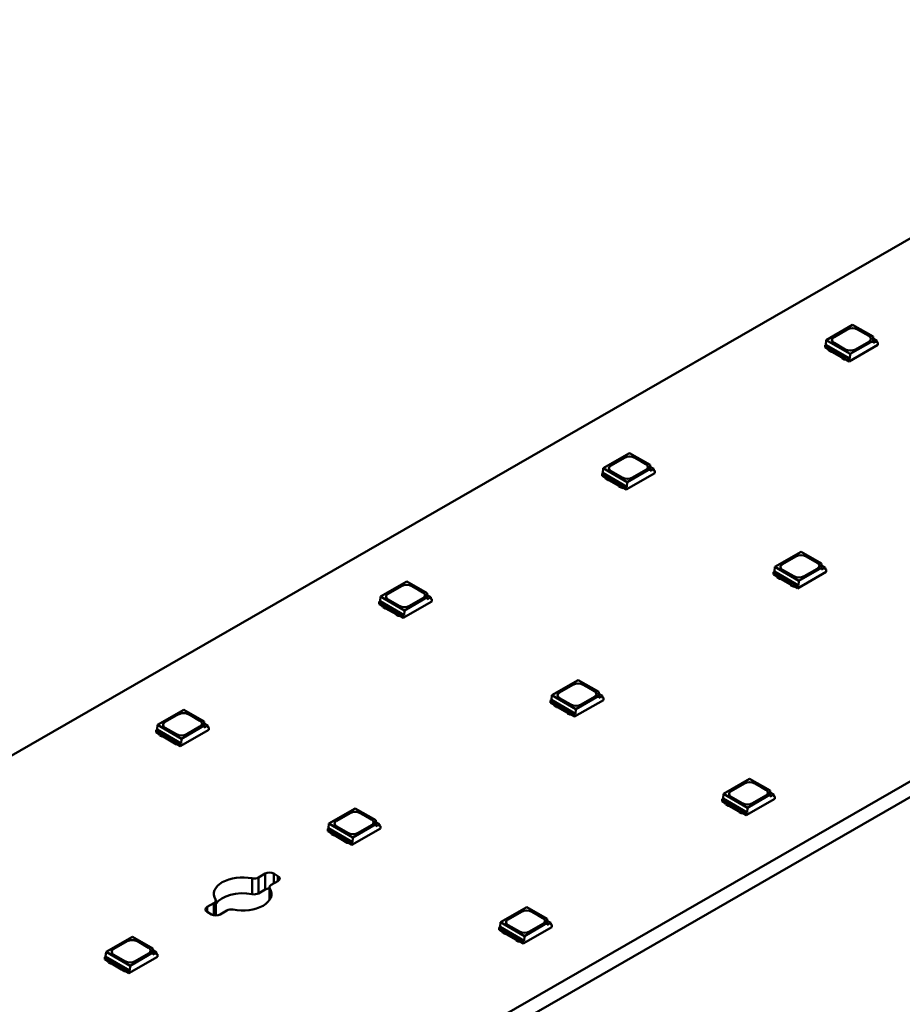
# Model space of a CAD drawing. Header units: millimetres. Extents: x 0 to 841, y 0 to 590.
# Tile 16 of 26: x 484 to 520, y 81 to 122. Entities that reach past the tile are written whole.
import ezdxf

# ---------------------------------------------------------------- set-up
doc = ezdxf.new("R2010")
doc.units = ezdxf.units.MM
doc.layers.add('Visible Edges(ISO)', color=7, linetype='Continuous', lineweight=50)
doc.layers.add('Visible Tangent Edges(ISO)', color=7, linetype='Continuous', lineweight=50)

msp = doc.modelspace()

# ---------------------------------------------------------------- linework, layer by layer
at = {"layer": 'Visible Edges(ISO)'}
for p, q in [((601.591, 159.597), (401.479, 44.36)), ((420.925, 33.162), (621.036, 148.399)), ((621.036, 147.745), (420.925, 32.508)), ((518.023, 109.276), (516.937, 108.65)), ((517.259, 108.775), (517.807, 109.09)), ((517.259, 108.771), (517.807, 109.086)), ((518.023, 109.276), (518.868, 108.789)), ((518.231, 109.09), (518.691, 108.826)), ((518.231, 109.086), (518.691, 108.822)), ((516.937, 108.65), (516.923, 108.458)), ((517.927, 108.08), (516.937, 108.65)), ((517.719, 108.266), (517.259, 108.53)), ((517.927, 108.08), (518.868, 108.622)), ((518.691, 108.581), (518.143, 108.266)), ((518.868, 108.622), (518.868, 108.789)), ((518.868, 108.715), (519.019, 108.627)), ((519.019, 108.627), (518.868, 108.54)), ((518.868, 108.54), (518.868, 108.622)), ((519.019, 108.627), (519.027, 108.53)), ((519.062, 108.55), (519.024, 108.572)), ((519.027, 108.53), (519.062, 108.55)), ((519.062, 108.452), (519.062, 108.55)), ((516.923, 108.458), (516.888, 108.438)), ((516.888, 108.34), (516.888, 108.438)), ((516.888, 108.438), (517.878, 107.868)), ((516.888, 108.34), (517.013, 108.268)), ((517.913, 107.888), (516.923, 108.458)), ((517.013, 108.305), (517.04, 108.259)), ((517.013, 108.265), (517.013, 108.268)), ((517.013, 108.265), (517.04, 108.218)), ((517.04, 108.259), (517.13, 108.207)), ((517.04, 108.218), (517.04, 108.259)), ((517.04, 108.218), (517.13, 108.166)), ((517.13, 108.207), (517.169, 108.206)), ((517.13, 108.166), (517.13, 108.207)), ((517.13, 108.166), (517.169, 108.165)), ((517.169, 108.206), (517.582, 107.968)), ((517.169, 108.165), (517.169, 108.206)), ((517.169, 108.165), (517.582, 107.928)), ((517.878, 107.77), (519.062, 108.452)), ((517.913, 107.888), (517.927, 108.08)), ((517.582, 107.968), (517.583, 107.946)), ((517.582, 107.928), (517.582, 107.968)), ((517.582, 107.928), (517.583, 107.905)), ((517.583, 107.946), (517.673, 107.894)), ((517.583, 107.905), (517.583, 107.946)), ((517.583, 107.905), (517.673, 107.853)), ((517.673, 107.894), (517.752, 107.879)), ((517.673, 107.853), (517.673, 107.894)), ((517.673, 107.853), (517.755, 107.838)), ((517.752, 107.842), (517.878, 107.77)), ((517.755, 107.838), (517.755, 107.841)), ((517.755, 107.838), (517.758, 107.839)), ((517.878, 107.868), (517.913, 107.888)), ((517.878, 107.77), (517.878, 107.868)), ((508.831, 103.982), (507.745, 103.357)), ((508.067, 103.481), (508.615, 103.797)), ((508.067, 103.477), (508.615, 103.793)), ((508.831, 103.982), (509.675, 103.496)), ((509.039, 103.797), (509.499, 103.532)), ((509.039, 103.793), (509.499, 103.528)), ((507.745, 103.357), (507.731, 103.165)), ((508.735, 102.787), (507.745, 103.357)), ((508.526, 102.972), (508.067, 103.237)), ((508.735, 102.787), (509.675, 103.329)), ((509.499, 103.288), (508.951, 102.972)), ((509.675, 103.329), (509.675, 103.496)), ((509.675, 103.421), (509.827, 103.334)), ((509.827, 103.334), (509.675, 103.247)), ((509.675, 103.247), (509.675, 103.329)), ((509.827, 103.334), (509.835, 103.236)), ((509.87, 103.257), (509.831, 103.279)), ((509.835, 103.236), (509.87, 103.257)), ((509.87, 103.158), (509.87, 103.257)), ((507.731, 103.165), (507.696, 103.145)), ((507.696, 103.046), (507.696, 103.145)), ((507.696, 103.145), (508.686, 102.574)), ((507.696, 103.046), (507.821, 102.974)), ((508.721, 102.595), (507.731, 103.165)), ((507.82, 102.972), (507.82, 102.975)), ((507.82, 102.972), (507.847, 102.925)), ((507.821, 103.011), (507.847, 102.965)), ((507.847, 102.965), (507.937, 102.914)), ((507.847, 102.925), (507.847, 102.965)), ((507.847, 102.925), (507.937, 102.873)), ((507.937, 102.914), (507.976, 102.913)), ((507.937, 102.873), (507.937, 102.914)), ((507.937, 102.873), (507.976, 102.872)), ((507.976, 102.913), (508.389, 102.675)), ((507.976, 102.872), (507.976, 102.913)), ((507.976, 102.872), (508.389, 102.634)), ((508.686, 102.476), (509.87, 103.158)), ((508.389, 102.675), (508.391, 102.652)), ((508.389, 102.634), (508.389, 102.675)), ((508.389, 102.634), (508.391, 102.611)), ((508.391, 102.652), (508.481, 102.6)), ((508.391, 102.611), (508.391, 102.652)), ((508.391, 102.611), (508.481, 102.56)), ((508.481, 102.6), (508.56, 102.585)), ((508.481, 102.56), (508.481, 102.6)), ((508.481, 102.56), (508.563, 102.544)), ((508.56, 102.549), (508.686, 102.476)), ((508.563, 102.544), (508.563, 102.547)), ((508.563, 102.544), (508.565, 102.546)), ((508.686, 102.574), (508.721, 102.595)), ((508.686, 102.476), (508.686, 102.574)), ((508.721, 102.595), (508.735, 102.787)), ((515.902, 99.91), (514.816, 99.285)), ((515.138, 99.409), (515.686, 99.725)), ((515.138, 99.405), (515.686, 99.721)), ((515.902, 99.91), (516.747, 99.424)), ((516.11, 99.725), (516.57, 99.46)), ((516.11, 99.721), (516.57, 99.456)), ((514.816, 99.285), (514.802, 99.093)), ((515.806, 98.715), (514.816, 99.285)), ((515.597, 98.9), (515.138, 99.165)), ((515.806, 98.715), (516.747, 99.257)), ((516.57, 99.216), (516.022, 98.9)), ((516.747, 99.257), (516.747, 99.424)), ((516.747, 99.349), (516.898, 99.262)), ((516.898, 99.262), (516.747, 99.175)), ((516.747, 99.175), (516.747, 99.257)), ((516.898, 99.262), (516.906, 99.164)), ((516.941, 99.185), (516.902, 99.207)), ((516.906, 99.164), (516.941, 99.185)), ((516.941, 99.086), (516.941, 99.185)), ((514.802, 99.093), (514.767, 99.073)), ((514.767, 98.974), (514.767, 99.073)), ((514.767, 99.073), (515.757, 98.503)), ((514.767, 98.974), (514.892, 98.902)), ((515.792, 98.523), (514.802, 99.093)), ((514.891, 98.9), (514.891, 98.903)), ((514.891, 98.9), (514.918, 98.853)), ((514.892, 98.939), (514.918, 98.893)), ((514.918, 98.893), (515.008, 98.842)), ((514.918, 98.853), (514.918, 98.893)), ((514.918, 98.853), (515.008, 98.801)), ((515.008, 98.842), (515.048, 98.841)), ((515.008, 98.801), (515.008, 98.842)), ((515.008, 98.801), (515.048, 98.8)), ((515.048, 98.841), (515.46, 98.603)), ((515.048, 98.8), (515.048, 98.841)), ((515.048, 98.8), (515.46, 98.562)), ((515.757, 98.404), (516.941, 99.086)), ((499.638, 98.689), (498.552, 98.063)), ((498.874, 98.188), (499.422, 98.503)), ((498.874, 98.184), (499.422, 98.499)), ((499.638, 98.689), (500.483, 98.202)), ((499.847, 98.503), (500.306, 98.239)), ((499.847, 98.499), (500.306, 98.234)), ((515.46, 98.603), (515.462, 98.58)), ((515.46, 98.562), (515.46, 98.603)), ((515.46, 98.562), (515.462, 98.539)), ((515.462, 98.58), (515.552, 98.528)), ((515.462, 98.539), (515.462, 98.58)), ((515.462, 98.539), (515.552, 98.488)), ((515.552, 98.528), (515.631, 98.513)), ((515.552, 98.488), (515.552, 98.528)), ((515.552, 98.488), (515.634, 98.472)), ((515.631, 98.477), (515.757, 98.404)), ((515.634, 98.472), (515.634, 98.475)), ((515.634, 98.472), (515.636, 98.474)), ((515.757, 98.503), (515.792, 98.523)), ((515.757, 98.404), (515.757, 98.503)), ((515.792, 98.523), (515.806, 98.715)), ((498.552, 98.063), (498.539, 97.871)), ((499.542, 97.493), (498.552, 98.063)), ((499.334, 97.679), (498.874, 97.943)), ((499.542, 97.493), (500.483, 98.035)), ((500.306, 97.994), (499.758, 97.679)), ((500.483, 98.035), (500.483, 98.202)), ((500.483, 98.128), (500.634, 98.04)), ((500.634, 98.04), (500.483, 97.953)), ((500.483, 97.953), (500.483, 98.035)), ((500.634, 98.04), (500.642, 97.943)), ((500.678, 97.963), (500.639, 97.985)), ((500.642, 97.943), (500.678, 97.963)), ((500.678, 97.865), (500.678, 97.963)), ((498.539, 97.871), (498.503, 97.851)), ((498.503, 97.753), (498.503, 97.851)), ((498.503, 97.851), (499.493, 97.281)), ((498.503, 97.753), (498.629, 97.681)), ((499.528, 97.301), (498.539, 97.871)), ((498.628, 97.678), (498.628, 97.681)), ((498.628, 97.678), (498.655, 97.631)), ((498.629, 97.717), (498.655, 97.672)), ((498.655, 97.672), (498.745, 97.62)), ((498.655, 97.631), (498.655, 97.672)), ((498.655, 97.631), (498.745, 97.579)), ((498.745, 97.62), (498.784, 97.619)), ((498.745, 97.579), (498.745, 97.62)), ((498.745, 97.579), (498.784, 97.578)), ((498.784, 97.619), (499.197, 97.381)), ((498.784, 97.578), (498.784, 97.619)), ((498.784, 97.578), (499.197, 97.341)), ((499.493, 97.183), (500.678, 97.865)), ((499.197, 97.381), (499.199, 97.359)), ((499.197, 97.341), (499.197, 97.381)), ((499.197, 97.341), (499.199, 97.318)), ((499.199, 97.359), (499.289, 97.307)), ((499.199, 97.318), (499.199, 97.359)), ((499.199, 97.318), (499.289, 97.266)), ((499.289, 97.307), (499.368, 97.292)), ((499.289, 97.266), (499.289, 97.307)), ((499.289, 97.266), (499.37, 97.25)), ((499.368, 97.255), (499.493, 97.183)), ((499.37, 97.25), (499.37, 97.254)), ((499.37, 97.25), (499.373, 97.252)), ((499.493, 97.281), (499.528, 97.301)), ((499.493, 97.183), (499.493, 97.281)), ((499.528, 97.301), (499.542, 97.493)), ((506.709, 94.617), (505.624, 93.991)), ((505.945, 94.116), (506.493, 94.431)), ((505.945, 94.112), (506.493, 94.427)), ((506.709, 94.617), (507.554, 94.13)), ((506.918, 94.431), (507.377, 94.167)), ((506.918, 94.427), (507.377, 94.163)), ((505.624, 93.991), (505.61, 93.799)), ((506.613, 93.421), (505.624, 93.991)), ((506.405, 93.607), (505.945, 93.871)), ((506.613, 93.421), (507.554, 93.963)), ((507.377, 93.922), (506.829, 93.607)), ((507.554, 93.963), (507.554, 94.13)), ((507.554, 94.056), (507.706, 93.968)), ((507.706, 93.968), (507.554, 93.881)), ((507.554, 93.881), (507.554, 93.963)), ((507.706, 93.968), (507.713, 93.871)), ((507.749, 93.891), (507.71, 93.913)), ((507.713, 93.871), (507.749, 93.891)), ((507.749, 93.793), (507.749, 93.891)), ((505.61, 93.799), (505.574, 93.779)), ((505.574, 93.681), (505.574, 93.779)), ((505.574, 93.779), (506.564, 93.209)), ((505.574, 93.681), (505.7, 93.609)), ((506.6, 93.229), (505.61, 93.799)), ((505.699, 93.606), (505.699, 93.609)), ((505.699, 93.606), (505.726, 93.559)), ((505.7, 93.646), (505.726, 93.6)), ((505.726, 93.6), (505.816, 93.548)), ((505.726, 93.559), (505.726, 93.6)), ((505.726, 93.559), (505.816, 93.507)), ((505.816, 93.548), (505.855, 93.547)), ((505.816, 93.507), (505.816, 93.548)), ((505.816, 93.507), (505.855, 93.506)), ((505.855, 93.547), (506.268, 93.309)), ((505.855, 93.506), (505.855, 93.547)), ((505.855, 93.506), (506.268, 93.269)), ((506.564, 93.111), (507.749, 93.793)), ((490.446, 93.395), (489.36, 92.77)), ((489.682, 92.894), (490.23, 93.21)), ((489.682, 92.89), (490.23, 93.206)), ((490.446, 93.395), (491.291, 92.909)), ((490.654, 93.21), (491.114, 92.945)), ((490.654, 93.206), (491.114, 92.941)), ((506.268, 93.309), (506.27, 93.287)), ((506.268, 93.269), (506.268, 93.309)), ((506.268, 93.269), (506.27, 93.246)), ((506.27, 93.287), (506.36, 93.235)), ((506.27, 93.246), (506.27, 93.287)), ((506.27, 93.246), (506.36, 93.194)), ((506.36, 93.235), (506.439, 93.22)), ((506.36, 93.194), (506.36, 93.235)), ((506.36, 93.194), (506.441, 93.179)), ((506.439, 93.183), (506.564, 93.111)), ((506.441, 93.179), (506.441, 93.182)), ((506.441, 93.179), (506.444, 93.18)), ((506.564, 93.209), (506.6, 93.229)), ((506.564, 93.111), (506.564, 93.209)), ((506.6, 93.229), (506.613, 93.421)), ((489.36, 92.77), (489.346, 92.578)), ((490.35, 92.2), (489.36, 92.77)), ((490.142, 92.385), (489.682, 92.65)), ((490.35, 92.2), (491.291, 92.741)), ((491.114, 92.701), (490.566, 92.385)), ((491.291, 92.741), (491.291, 92.909)), ((491.291, 92.834), (491.442, 92.747)), ((491.442, 92.747), (491.291, 92.66)), ((491.291, 92.66), (491.291, 92.741)), ((491.442, 92.747), (491.45, 92.649)), ((491.485, 92.669), (491.446, 92.692)), ((491.45, 92.649), (491.485, 92.669)), ((491.485, 92.571), (491.485, 92.669)), ((489.346, 92.578), (489.311, 92.557)), ((489.311, 92.459), (489.311, 92.557)), ((489.311, 92.557), (490.301, 91.987)), ((489.311, 92.459), (489.436, 92.387)), ((490.336, 92.008), (489.346, 92.578)), ((489.435, 92.385), (489.435, 92.388)), ((489.435, 92.385), (489.462, 92.337)), ((489.436, 92.424), (489.462, 92.378)), ((489.462, 92.378), (489.552, 92.327)), ((489.462, 92.337), (489.462, 92.378)), ((489.462, 92.337), (489.552, 92.286)), ((489.552, 92.327), (489.592, 92.326)), ((489.552, 92.286), (489.552, 92.327)), ((489.552, 92.286), (489.592, 92.285)), ((489.592, 92.326), (490.005, 92.088)), ((489.592, 92.285), (489.592, 92.326)), ((489.592, 92.285), (490.005, 92.047)), ((490.301, 91.889), (491.485, 92.571)), ((490.005, 92.088), (490.006, 92.065)), ((490.005, 92.047), (490.005, 92.088)), ((490.005, 92.047), (490.006, 92.024)), ((490.006, 92.065), (490.096, 92.013)), ((490.006, 92.024), (490.006, 92.065)), ((490.006, 92.024), (490.096, 91.972)), ((490.096, 92.013), (490.175, 91.998)), ((490.096, 91.972), (490.096, 92.013)), ((490.096, 91.972), (490.178, 91.957)), ((490.175, 91.962), (490.301, 91.889)), ((490.178, 91.957), (490.178, 91.96)), ((490.178, 91.957), (490.181, 91.959)), ((490.301, 91.987), (490.336, 92.008)), ((490.301, 91.889), (490.301, 91.987)), ((490.336, 92.008), (490.35, 92.2)), ((513.78, 90.545), (512.695, 89.919)), ((513.017, 90.044), (513.565, 90.359)), ((513.017, 90.04), (513.565, 90.355)), ((513.78, 90.545), (514.625, 90.058)), ((513.989, 90.359), (514.448, 90.095)), ((513.989, 90.355), (514.448, 90.091)), ((512.695, 89.919), (512.681, 89.727)), ((513.685, 89.349), (512.695, 89.919)), ((513.476, 89.535), (513.017, 89.799)), ((513.685, 89.349), (514.625, 89.891)), ((514.448, 89.85), (513.9, 89.535)), ((514.625, 89.891), (514.625, 90.058)), ((514.625, 89.984), (514.777, 89.896)), ((514.777, 89.896), (514.625, 89.809)), ((514.625, 89.809), (514.625, 89.891)), ((514.777, 89.896), (514.784, 89.799)), ((514.82, 89.819), (514.781, 89.841)), ((514.784, 89.799), (514.82, 89.819)), ((514.82, 89.721), (514.82, 89.819)), ((512.681, 89.727), (512.645, 89.707)), ((512.645, 89.609), (512.645, 89.707)), ((512.645, 89.707), (513.635, 89.137)), ((512.645, 89.609), (512.771, 89.537)), ((513.671, 89.157), (512.681, 89.727)), ((512.77, 89.534), (512.77, 89.537)), ((512.77, 89.534), (512.797, 89.487)), ((512.771, 89.574), (512.797, 89.528)), ((512.797, 89.528), (512.887, 89.476)), ((512.797, 89.487), (512.797, 89.528)), ((512.797, 89.487), (512.887, 89.435)), ((512.887, 89.476), (512.926, 89.475)), ((512.887, 89.435), (512.887, 89.476)), ((512.887, 89.435), (512.926, 89.434)), ((512.926, 89.475), (513.339, 89.237)), ((512.926, 89.434), (512.926, 89.475)), ((512.926, 89.434), (513.339, 89.197)), ((513.635, 89.039), (514.82, 89.721)), ((497.517, 89.323), (496.431, 88.698)), ((496.753, 88.822), (497.301, 89.138)), ((496.753, 88.818), (497.301, 89.134)), ((497.517, 89.323), (498.362, 88.837)), ((497.725, 89.138), (498.185, 88.873)), ((497.725, 89.134), (498.185, 88.869)), ((513.339, 89.237), (513.341, 89.215)), ((513.339, 89.197), (513.339, 89.237)), ((513.339, 89.197), (513.341, 89.174)), ((513.341, 89.215), (513.431, 89.163)), ((513.341, 89.174), (513.341, 89.215)), ((513.341, 89.174), (513.431, 89.122)), ((513.431, 89.163), (513.51, 89.148)), ((513.431, 89.122), (513.431, 89.163)), ((513.431, 89.122), (513.512, 89.107)), ((513.51, 89.111), (513.635, 89.039)), ((513.512, 89.107), (513.512, 89.11)), ((513.512, 89.107), (513.515, 89.108)), ((513.635, 89.137), (513.671, 89.157)), ((513.635, 89.039), (513.635, 89.137)), ((513.671, 89.157), (513.685, 89.349)), ((496.431, 88.698), (496.417, 88.506)), ((497.421, 88.128), (496.431, 88.698)), ((497.213, 88.313), (496.753, 88.578)), ((497.421, 88.128), (498.362, 88.669)), ((498.185, 88.629), (497.637, 88.313)), ((498.362, 88.669), (498.362, 88.837)), ((498.362, 88.762), (498.513, 88.675)), ((498.513, 88.675), (498.362, 88.588)), ((498.362, 88.588), (498.362, 88.669)), ((498.513, 88.675), (498.521, 88.577)), ((498.556, 88.597), (498.517, 88.62)), ((498.521, 88.577), (498.556, 88.597)), ((498.556, 88.499), (498.556, 88.597)), ((496.417, 88.506), (496.382, 88.486)), ((496.382, 88.387), (496.382, 88.486)), ((496.382, 88.486), (497.372, 87.915)), ((496.382, 88.387), (496.507, 88.315)), ((497.407, 87.936), (496.417, 88.506)), ((496.506, 88.313), (496.506, 88.316)), ((496.506, 88.313), (496.533, 88.266)), ((496.507, 88.352), (496.533, 88.306)), ((496.533, 88.306), (496.623, 88.255)), ((496.533, 88.266), (496.533, 88.306)), ((496.533, 88.266), (496.623, 88.214)), ((496.623, 88.255), (496.663, 88.254)), ((496.623, 88.214), (496.623, 88.255)), ((496.623, 88.214), (496.663, 88.213)), ((496.663, 88.254), (497.076, 88.016)), ((496.663, 88.213), (496.663, 88.254)), ((496.663, 88.213), (497.076, 87.975)), ((497.372, 87.817), (498.556, 88.499)), ((497.076, 88.016), (497.077, 87.993)), ((497.076, 87.975), (497.076, 88.016)), ((497.076, 87.975), (497.077, 87.952)), ((497.077, 87.993), (497.167, 87.941)), ((497.077, 87.952), (497.077, 87.993)), ((497.077, 87.952), (497.167, 87.901)), ((497.167, 87.941), (497.246, 87.926)), ((497.167, 87.901), (497.167, 87.941)), ((497.167, 87.901), (497.249, 87.885)), ((497.246, 87.89), (497.372, 87.817)), ((497.249, 87.885), (497.249, 87.888)), ((497.249, 87.885), (497.252, 87.887)), ((497.372, 87.915), (497.407, 87.936)), ((497.372, 87.817), (497.372, 87.915)), ((497.407, 87.936), (497.421, 88.128)), ((493.523, 86.472), (493.801, 86.632)), ((494.154, 86.632), (494.331, 86.531)), ((494.331, 86.327), (494.053, 86.167)), ((493.801, 85.978), (493.523, 85.818)), ((493.98, 85.545), (493.98, 86.065)), ((491.414, 85.258), (491.692, 85.418)), ((491.766, 84.911), (491.766, 85.52)), ((491.591, 84.953), (491.414, 85.054)), ((492.223, 85.113), (491.945, 84.953)), ((504.588, 85.251), (503.502, 84.626)), ((503.824, 84.75), (504.372, 85.066)), ((503.824, 84.746), (504.372, 85.062)), ((504.588, 85.251), (505.433, 84.765)), ((504.796, 85.066), (505.256, 84.801)), ((504.796, 85.062), (505.256, 84.797)), ((503.502, 84.626), (503.488, 84.434)), ((504.492, 84.056), (503.502, 84.626)), ((504.284, 84.241), (503.824, 84.506)), ((504.492, 84.056), (505.433, 84.598)), ((505.256, 84.557), (504.708, 84.241)), ((505.433, 84.598), (505.433, 84.765)), ((505.433, 84.69), (505.584, 84.603)), ((505.584, 84.603), (505.433, 84.516)), ((505.433, 84.516), (505.433, 84.598)), ((505.584, 84.603), (505.592, 84.505)), ((505.627, 84.526), (505.589, 84.548)), ((505.592, 84.505), (505.627, 84.526)), ((505.627, 84.427), (505.627, 84.526)), ((503.488, 84.434), (503.453, 84.414)), ((503.453, 84.315), (503.453, 84.414)), ((503.453, 84.414), (504.443, 83.843)), ((503.453, 84.315), (503.578, 84.243)), ((504.478, 83.864), (503.488, 84.434)), ((503.578, 84.28), (503.604, 84.234)), ((503.578, 84.241), (503.578, 84.244)), ((503.578, 84.241), (503.604, 84.194)), ((503.604, 84.234), (503.695, 84.183)), ((503.604, 84.194), (503.604, 84.234)), ((503.604, 84.194), (503.695, 84.142)), ((503.695, 84.183), (503.734, 84.182)), ((503.695, 84.142), (503.695, 84.183)), ((503.695, 84.142), (503.734, 84.141)), ((503.734, 84.182), (504.147, 83.944)), ((503.734, 84.141), (503.734, 84.182)), ((503.734, 84.141), (504.147, 83.903)), ((504.443, 83.745), (505.627, 84.427)), ((488.325, 84.03), (487.239, 83.404)), ((487.561, 83.529), (488.109, 83.844)), ((487.561, 83.525), (488.109, 83.84)), ((488.325, 84.03), (489.169, 83.543)), ((488.533, 83.844), (488.993, 83.58)), ((488.533, 83.84), (488.993, 83.575)), ((504.147, 83.944), (504.148, 83.921)), ((504.147, 83.903), (504.147, 83.944)), ((504.147, 83.903), (504.148, 83.88)), ((504.148, 83.921), (504.238, 83.869)), ((504.148, 83.88), (504.148, 83.921)), ((504.148, 83.88), (504.238, 83.829)), ((504.238, 83.869), (504.317, 83.854)), ((504.238, 83.829), (504.238, 83.869)), ((504.238, 83.829), (504.32, 83.813)), ((504.317, 83.818), (504.443, 83.745)), ((504.32, 83.813), (504.32, 83.816)), ((504.32, 83.813), (504.323, 83.815)), ((504.443, 83.843), (504.478, 83.864)), ((504.443, 83.745), (504.443, 83.843)), ((504.478, 83.864), (504.492, 84.056)), ((487.239, 83.404), (487.225, 83.212)), ((488.229, 82.834), (487.239, 83.404)), ((488.229, 82.834), (489.169, 83.376)), ((488.993, 83.335), (488.445, 83.02)), ((489.169, 83.376), (489.169, 83.543)), ((489.169, 83.468), (489.321, 83.381)), ((489.321, 83.381), (489.169, 83.294)), ((489.169, 83.294), (489.169, 83.376)), ((489.321, 83.381), (489.328, 83.284)), ((489.364, 83.304), (489.325, 83.326)), ((489.328, 83.284), (489.364, 83.304)), ((489.364, 83.206), (489.364, 83.304)), ((487.225, 83.212), (487.189, 83.192)), ((487.189, 83.094), (487.189, 83.192)), ((487.189, 83.192), (488.179, 82.622)), ((487.189, 83.094), (487.315, 83.022)), ((488.215, 82.642), (487.225, 83.212)), ((487.314, 83.019), (487.314, 83.022)), ((487.314, 83.019), (487.341, 82.972)), ((487.315, 83.058), (487.341, 83.013)), ((487.341, 83.013), (487.431, 82.961)), ((487.341, 82.972), (487.341, 83.013)), ((487.341, 82.972), (487.431, 82.92)), ((487.431, 82.961), (487.47, 82.96)), ((487.431, 82.92), (487.431, 82.961)), ((487.431, 82.92), (487.47, 82.919)), ((487.47, 82.96), (487.883, 82.722)), ((487.47, 82.919), (487.47, 82.96)), ((487.47, 82.919), (487.883, 82.681)), ((488.02, 83.02), (487.561, 83.284)), ((488.179, 82.524), (489.364, 83.206)), ((487.883, 82.722), (487.885, 82.7)), ((487.883, 82.681), (487.883, 82.722)), ((487.883, 82.681), (487.885, 82.659)), ((487.885, 82.7), (487.975, 82.648)), ((487.885, 82.659), (487.885, 82.7)), ((487.885, 82.659), (487.975, 82.607)), ((487.975, 82.648), (488.054, 82.633)), ((487.975, 82.607), (487.975, 82.648)), ((487.975, 82.607), (488.057, 82.591)), ((488.054, 82.596), (488.179, 82.524)), ((488.057, 82.591), (488.057, 82.595)), ((488.057, 82.591), (488.059, 82.593)), ((488.179, 82.622), (488.215, 82.642)), ((488.179, 82.524), (488.179, 82.622)), ((488.215, 82.642), (488.229, 82.834))]:
    msp.add_line(p, q, dxfattribs=at)
for centre, major_axis, start_param, end_param in [((518.019, 108.968), (0.3, 0), 0.785398, 2.356194), ((518.019, 108.964), (0.3, 0), 0.785398, 2.356194), ((517.471, 108.653), (-0.3, 0), 5.497787, 7.068583), ((517.471, 108.649), (-0.3, 0), 5.497787, 6.271354), ((518.479, 108.703), (0.3, 0), 5.497787, 7.068583), ((518.479, 108.699), (0.3, 0), 0.011831, 0.785398), ((517.931, 108.388), (-0.3, 0), 0.785398, 2.356194), ((508.827, 103.675), (0.3, 0), 0.785398, 2.356194), ((508.827, 103.671), (0.3, 0), 0.785398, 2.356194), ((508.279, 103.359), (-0.3, 0), 5.497787, 7.068583), ((508.279, 103.355), (-0.3, 0), 5.497787, 6.271354), ((509.287, 103.41), (0.3, 0), 5.497787, 7.068583), ((509.287, 103.406), (0.3, 0), 0.011831, 0.785398), ((508.739, 103.094), (-0.3, 0), 0.785398, 2.356194), ((515.898, 99.603), (0.3, 0), 0.785398, 2.356194), ((515.898, 99.599), (0.3, 0), 0.785398, 2.356194), ((515.35, 99.287), (-0.3, 0), 5.497787, 7.068583), ((515.35, 99.283), (-0.3, 0), 5.497787, 6.271354), ((516.358, 99.338), (0.3, 0), 5.497787, 7.068583), ((516.358, 99.334), (0.3, 0), 0.011831, 0.785398), ((515.81, 99.022), (-0.3, 0), 0.785398, 2.356194), ((499.635, 98.381), (0.3, 0), 0.785398, 2.356194), ((499.635, 98.377), (0.3, 0), 0.785398, 2.356194), ((499.087, 98.066), (-0.3, 0), 5.497787, 7.068583), ((499.087, 98.061), (-0.3, 0), 5.497787, 6.271354), ((500.094, 98.116), (0.3, 0), 5.497787, 7.068583), ((500.094, 98.112), (0.3, 0), 0.011831, 0.785398), ((499.546, 97.801), (-0.3, 0), 0.785398, 2.356194), ((506.706, 94.309), (0.3, 0), 0.785398, 2.356194), ((506.706, 94.305), (0.3, 0), 0.785398, 2.356194), ((506.158, 93.994), (-0.3, 0), 5.497787, 7.068583), ((506.158, 93.989), (-0.3, 0), 5.497787, 6.271354), ((507.165, 94.044), (0.3, 0), 5.497787, 7.068583), ((507.165, 94.04), (0.3, 0), 0.011831, 0.785398), ((506.617, 93.729), (-0.3, 0), 0.785398, 2.356194), ((490.442, 93.088), (0.3, 0), 0.785398, 2.356194), ((490.442, 93.083), (0.3, 0), 0.785398, 2.356194), ((489.894, 92.772), (-0.3, 0), 5.497787, 7.068583), ((489.894, 92.768), (-0.3, 0), 5.497787, 6.271354), ((490.902, 92.823), (0.3, 0), 5.497787, 7.068583), ((490.902, 92.819), (0.3, 0), 0.011831, 0.785398), ((490.354, 92.507), (-0.3, 0), 0.785398, 2.356194), ((513.777, 90.237), (0.3, 0), 0.785398, 2.356194), ((513.777, 90.233), (0.3, 0), 0.785398, 2.356194), ((513.229, 89.922), (-0.3, 0), 5.497787, 7.068583), ((513.229, 89.917), (-0.3, 0), 5.497787, 6.271354), ((514.236, 89.972), (0.3, 0), 5.497787, 7.068583), ((514.236, 89.968), (0.3, 0), 0.011831, 0.785398), ((513.688, 89.657), (-0.3, 0), 0.785398, 2.356194), ((497.513, 89.016), (0.3, 0), 0.785398, 2.356194), ((497.513, 89.011), (0.3, 0), 0.785398, 2.356194), ((496.965, 88.7), (-0.3, 0), 5.497787, 7.068583), ((496.965, 88.696), (-0.3, 0), 5.497787, 6.271354), ((497.973, 88.751), (0.3, 0), 5.497787, 7.068583), ((497.973, 88.747), (0.3, 0), 0.011831, 0.785398), ((497.425, 88.435), (-0.3, 0), 0.785398, 2.356194), ((493.978, 86.531), (0.25, 0), 0.785398, 2.356194), ((492.873, 85.793), (-1.188, 0), 4.376833, 6.618782), ((493.346, 86.574), (0.25, 0), 4.376569, 5.497787), ((494.23, 86.065), (-0.25, 0), 5.497787, 6.618787), ((494.154, 86.429), (0.25, 0), 5.497787, 7.068583), ((492.873, 85.138), (-1.188, 0), 4.376833, 5.913579), ((492.873, 85.793), (1.188, 0), 4.376835, 6.61874), ((493.346, 85.92), (-0.25, 0), 1.234976, 2.356194), ((493.978, 85.877), (-0.25, 0), 4.702535, 5.497787), ((493.988, 86.017), (0.00635, 0), 0.329283, 0.338122), ((491.516, 85.52), (0.25, 0), 5.497787, 6.618782), ((491.591, 85.156), (-0.25, 0), 5.497787, 7.068583), ((491.768, 85.054), (-0.25, 0), 0.785398, 2.356194), ((492.399, 85.011), (-0.25, 0), 4.376787, 5.497787), ((492.484, 85.15), (-0.00635, 0), 1.232675, 1.241514), ((504.584, 84.944), (0.3, 0), 0.785398, 2.356194), ((504.584, 84.94), (0.3, 0), 0.785398, 2.356194), ((504.036, 84.628), (-0.3, 0), 5.497787, 7.068583), ((504.036, 84.624), (-0.3, 0), 5.497787, 6.271354), ((505.044, 84.679), (0.3, 0), 5.497787, 7.068583), ((505.044, 84.675), (0.3, 0), 0.011831, 0.785398), ((504.496, 84.363), (-0.3, 0), 0.785398, 2.356194), ((488.321, 83.722), (0.3, 0), 0.785398, 2.356194), ((488.321, 83.718), (0.3, 0), 0.785398, 2.356194), ((487.773, 83.406), (-0.3, 0), 5.497787, 7.068583), ((487.773, 83.402), (-0.3, 0), 5.497787, 6.271354), ((488.78, 83.457), (0.3, 0), 5.497787, 7.068583), ((488.78, 83.453), (0.3, 0), 0.011831, 0.785398), ((488.232, 83.142), (-0.3, 0), 0.785398, 2.356194)]:
    msp.add_ellipse(centre, major_axis=major_axis, ratio=0.575862, start_param=start_param, end_param=end_param, dxfattribs=at)
at = {"layer": 'Visible Tangent Edges(ISO)'}
for p, q in [((517.807, 109.09), (517.807, 109.086)), ((518.231, 109.09), (518.231, 109.086)), ((517.259, 108.775), (517.259, 108.771)), ((518.691, 108.826), (518.691, 108.822)), ((508.615, 103.797), (508.615, 103.793)), ((509.039, 103.797), (509.039, 103.793)), ((508.067, 103.481), (508.067, 103.477)), ((509.499, 103.532), (509.499, 103.528)), ((515.686, 99.725), (515.686, 99.721)), ((516.11, 99.725), (516.11, 99.721)), ((515.138, 99.409), (515.138, 99.405)), ((516.57, 99.46), (516.57, 99.456)), ((499.422, 98.503), (499.422, 98.499)), ((499.847, 98.503), (499.847, 98.499)), ((498.874, 98.188), (498.874, 98.184)), ((500.306, 98.239), (500.306, 98.234)), ((506.493, 94.431), (506.493, 94.427)), ((506.918, 94.431), (506.918, 94.427)), ((505.945, 94.116), (505.945, 94.112)), ((507.377, 94.167), (507.377, 94.163)), ((490.23, 93.21), (490.23, 93.206)), ((490.654, 93.21), (490.654, 93.206)), ((489.682, 92.894), (489.682, 92.89)), ((491.114, 92.945), (491.114, 92.941)), ((513.565, 90.359), (513.565, 90.355)), ((513.989, 90.359), (513.989, 90.355)), ((513.017, 90.044), (513.017, 90.04)), ((514.448, 90.095), (514.448, 90.091)), ((497.301, 89.138), (497.301, 89.134)), ((497.725, 89.138), (497.725, 89.134)), ((496.753, 88.822), (496.753, 88.818)), ((498.185, 88.873), (498.185, 88.869)), ((493.801, 86.632), (493.801, 85.978)), ((494.154, 86.632), (494.154, 86.225)), ((493.264, 86.438), (493.264, 85.784)), ((493.523, 86.472), (493.523, 85.818)), ((494.331, 86.327), (494.331, 86.531)), ((493.994, 86.018), (493.994, 85.567)), ((493.994, 86.018), (493.994, 85.567)), ((491.692, 85.418), (491.692, 84.917)), ((491.414, 85.258), (491.414, 85.054)), ((504.372, 85.066), (504.372, 85.062)), ((504.796, 85.066), (504.796, 85.062)), ((503.824, 84.75), (503.824, 84.746)), ((505.256, 84.801), (505.256, 84.797)), ((488.109, 83.844), (488.109, 83.84)), ((488.533, 83.844), (488.533, 83.84)), ((487.561, 83.529), (487.561, 83.525)), ((488.993, 83.58), (488.993, 83.575))]:
    msp.add_line(p, q, dxfattribs=at)

doc.saveas('drawing.dxf')
